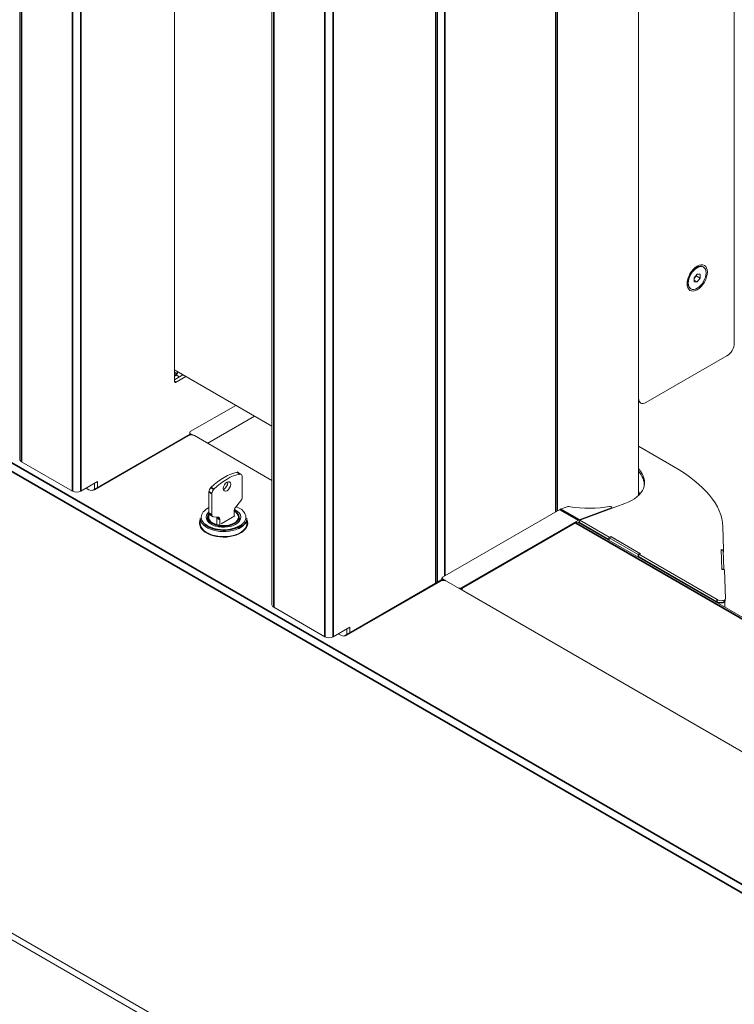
# Model space of a CAD drawing. Header units: millimetres. Extents: x 4 to 1188, y 1 to 840.
# Tile 185 of 256: x 892 to 941, y 123 to 190. Entities that reach past the tile are written whole.
import ezdxf

# ---------------------------------------------------------------- set-up
doc = ezdxf.new("R2010")
doc.units = ezdxf.units.MM
doc.layers.add('1', color=7, linetype='Continuous')

msp = doc.modelspace()

# ---------------------------------------------------------------- linework, layer by layer
at = {"layer": '1', "color": 154, "linetype": 'Continuous', "lineweight": 13}
for p, q in [((892.494, 236.182), (892.494, 160.2287)), ((903.036, 165.5359), (903.036, 230.0955)), ((909.6666, 226.2674), (909.6666, 150.3141)), ((920.9318, 151.8586), (920.9318, 219.7636)), ((929.0992, 156.7138), (929.0992, 215.0485)), ((934.6144, 157.7682), (934.6144, 211.864)), ((934.6167, 164.386), (934.6167, 211.8626)), ((941.1331, 208.1003), (941.1331, 168.1472)), ((938.577, 173.2971), (938.3343, 173.157)), ((938.3996, 173.1947), (938.3814, 173.2052)), ((939.036, 173.322), (939.0057, 173.3395)), ((937.9527, 172.4629), (937.9709, 172.4524)), ((937.971, 172.5278), (937.9709, 172.2476)), ((938.6038, 172.8471), (938.4036, 172.5933)), ((938.4036, 172.5933), (938.4071, 172.326)), ((938.5445, 172.7203), (938.4043, 172.5425)), ((938.6109, 172.3125), (938.4057, 172.431)), ((938.4071, 172.326), (938.6109, 172.3125)), ((938.5439, 172.7711), (938.5445, 172.7203)), ((938.8112, 172.5663), (938.5445, 172.7203)), ((938.8076, 172.8336), (938.6038, 172.8471)), ((938.6109, 172.3125), (938.8112, 172.5663)), ((938.8112, 172.5663), (938.8076, 172.8336)), ((938.1484, 171.855), (938.1787, 171.8375)), ((940.628, 167.2724), (935.1219, 164.0943)), ((903.036, 166.0783), (903.185, 165.9923)), ((903.6067, 165.9821), (903.036, 165.6526)), ((903.1344, 166.2548), (909.6667, 162.4834)), ((903.8087, 165.8655), (903.137, 165.4776)), ((907.2076, 163.9033), (904.1057, 162.1124)), ((934.6144, 164.1458), (934.7646, 164.059)), ((829.9868, 163.2906), (975.4487, 79.3081)), ((908.4858, 163.1652), (905.2911, 161.3208)), ((905.3683, 161.3833), (908.4703, 163.1742)), ((897.4197, 158.1123), (904.0638, 161.9482)), ((903.9779, 161.8457), (897.5938, 158.1598)), ((904.0638, 162.054), (904.0638, 161.9141)), ((904.1057, 161.9957), (904.3167, 161.8739)), ((904.382, 161.8457), (909.6668, 158.7945)), ((834.6815, 161.0292), (970.2439, 82.7621)), ((934.6143, 161.1275), (937.0061, 159.7466)), ((896.0861, 158.0592), (892.6112, 160.0654)), ((907.5755, 159.2156), (907.3735, 159.3322)), ((907.6347, 157.6433), (907.6347, 159.0848)), ((896.6518, 158.0592), (897.7832, 158.7124)), ((897.1897, 158.1598), (897.0078, 158.2648)), ((897.5811, 158.5957), (897.5811, 158.2055)), ((897.7832, 158.7124), (897.7832, 158.3221)), ((905.3719, 158.0117), (905.3719, 156.5702)), ((905.574, 157.895), (905.574, 156.4536)), ((907.1902, 156.9557), (907.5337, 157.383)), ((929.3023, 156.826), (929.7609, 156.9974)), ((930.565, 156.097), (932.7721, 156.9219)), ((930.6172, 156.0742), (933.6762, 157.2175)), ((932.7646, 156.9924), (932.771, 156.9887)), ((932.7917, 156.8869), (932.8004, 156.9488)), ((905.4311, 156.4394), (905.6331, 156.3228)), ((905.675, 156.3099), (906.0184, 156.2792)), ((905.9174, 156.2521), (905.9174, 155.7336)), ((906.2104, 155.8444), (907.1397, 156.381)), ((907.0892, 156.3518), (907.0892, 156.6954)), ((929.2585, 156.8051), (921.2782, 152.1977)), ((904.7827, 156.2293), (904.7827, 155.8794)), ((905.2684, 156.2293), (905.2684, 156.178)), ((905.9174, 156.0252), (905.9073, 156.0194)), ((905.9073, 156.0194), (905.9174, 156.0136)), ((906.1059, 155.6248), (905.9174, 155.7336)), ((906.1194, 156.1355), (906.1194, 155.623)), ((907.4756, 156.178), (907.4756, 156.2293)), ((907.9924, 155.7233), (907.954, 155.7915)), ((907.9613, 155.8794), (907.9613, 156.2293)), ((922.5409, 151.4687), (930.5211, 156.0761)), ((922.6961, 151.5053), (930.3227, 155.9086)), ((965.7016, 135.6033), (930.5013, 155.9263)), ((930.5026, 155.9254), (930.5211, 155.9361)), ((930.5439, 155.947), (930.6024, 155.9689)), ((930.5674, 155.9558), (930.6024, 155.9689)), ((930.6172, 156.0742), (930.5962, 155.9242)), ((932.5862, 154.7752), (930.5962, 155.9242)), ((932.6072, 154.9252), (930.6172, 156.0742)), ((930.7453, 155.7854), (930.8007, 155.8061)), ((931.0862, 155.6412), (931.0768, 155.6358)), ((931.0768, 155.6358), (932.6173, 154.7464)), ((931.0768, 155.5939), (931.0768, 155.6358)), ((940.3544, 155.6647), (940.4094, 154.0603)), ((906.4614, 154.9633), (906.4614, 154.9323)), ((906.9537, 155.0255), (906.8658, 154.9748)), ((932.6072, 154.9252), (932.5862, 154.7752)), ((932.7266, 154.9699), (932.6072, 154.9252)), ((932.7385, 154.9564), (932.6173, 154.8864)), ((932.7266, 154.9699), (932.7235, 154.9477)), ((934.7469, 153.8034), (932.7266, 154.9699)), ((934.7083, 153.8191), (932.7385, 154.9564)), ((932.6173, 154.7869), (932.5862, 154.7752)), ((932.6173, 154.8864), (932.6173, 154.7464)), ((934.5871, 153.7491), (932.6173, 154.8864)), ((934.7083, 153.8191), (934.5871, 153.7491)), ((934.5871, 153.6091), (934.5871, 153.7491)), ((934.6082, 153.6213), (934.5871, 153.6091)), ((934.5871, 153.6091), (939.8815, 150.5524)), ((934.6275, 153.7588), (934.6065, 153.6088)), ((939.948, 150.5249), (934.6065, 153.6088)), ((934.6275, 153.7588), (934.7469, 153.8034)), ((939.969, 150.6749), (934.6275, 153.7588)), ((934.7083, 153.789), (934.7083, 153.8191)), ((940.4094, 154.0603), (940.2393, 154.0775)), ((940.2393, 154.0775), (940.2858, 152.7244)), ((940.3714, 154.051), (940.2403, 154.0497)), ((940.4192, 152.7462), (940.3714, 154.051)), ((940.3884, 153.9103), (940.3765, 153.9115)), ((940.4094, 154.0603), (940.3884, 153.9103)), ((940.4192, 152.7462), (940.2851, 152.7448)), ((940.2858, 152.7244), (940.4559, 152.7072)), ((940.4193, 152.7109), (940.4192, 152.7462)), ((940.4559, 152.7072), (940.5238, 150.7274)), ((914.5923, 148.1977), (921.2364, 152.0336)), ((921.1505, 151.9311), (914.7664, 148.2452)), ((921.2364, 152.1394), (921.2364, 151.9995)), ((921.2782, 152.0811), (921.4893, 151.9593)), ((921.5546, 151.9311), (965.7017, 126.4427)), ((922.5695, 151.3452), (922.6124, 151.37)), ((922.6124, 151.3887), (922.6124, 151.3204)), ((965.702, 126.4426), (922.6961, 151.272)), ((940.4912, 150.1586), (940.4912, 150.5347)), ((940.5021, 150.5648), (940.5232, 150.7148)), ((909.7838, 150.1508), (913.2587, 148.1446)), ((913.8244, 148.1446), (914.9558, 148.7978)), ((914.3623, 148.2452), (914.1804, 148.3502)), ((914.7537, 148.6811), (914.7537, 148.2908)), ((914.9558, 148.7978), (914.9558, 148.4075))]:
    msp.add_line(p, q, dxfattribs=at)
at = {"layer": '1', "color": 154, "linetype": 'Continuous', "lineweight": 35}
for p, q in [((892.6112, 160.0654), (892.6112, 236.1151)), ((896.0861, 158.0592), (896.0861, 234.1088)), ((896.6518, 233.7815), (896.6518, 158.0592)), ((909.7838, 226.2005), (909.7838, 150.1508)), ((913.2587, 224.1942), (913.2587, 148.1446)), ((913.8244, 223.8669), (913.8244, 148.1446)), ((920.8146, 219.8315), (920.8146, 151.7909)), ((921.4405, 152.2925), (921.4405, 219.4697)), ((928.9821, 156.6457), (928.9821, 215.1153)), ((839.7928, 190.0965), (965.6376, 117.4399)), ((965.3851, 117.0025), (839.5403, 189.659)), ((903.036, 165.9063), (903.185, 165.9923)), ((903.036, 165.5359), (903.137, 165.4776)), ((934.6144, 164.3873), (934.6167, 164.386)), ((904.1057, 161.9957), (904.1057, 161.8883)), ((905.3683, 161.3833), (905.3683, 161.3654)), ((907.4983, 159.2267), (907.2963, 159.3433)), ((905.5083, 158.3111), (905.7103, 158.1944)), ((905.574, 157.895), (905.3719, 158.0117)), ((932.7658, 156.8772), (932.7721, 156.9219)), ((905.3719, 156.5702), (905.574, 156.4536)), ((906.1194, 156.1355), (905.9174, 156.2521)), ((930.5211, 156.0761), (929.2585, 156.8051)), ((929.3023, 156.826), (930.565, 156.097)), ((965.7023, 135.4822), (930.3227, 155.9086)), ((921.2782, 152.0811), (921.2782, 151.9737)), ((922.5409, 151.4687), (922.5409, 151.3616)), ((939.8909, 150.5578), (939.8815, 150.5524)), ((939.8815, 150.5105), (939.8815, 150.5524)), ((939.969, 150.6749), (939.948, 150.5249))]:
    msp.add_line(p, q, dxfattribs=at)
at = {"layer": '1', "color": 154, "linetype": 'Continuous', "lineweight": 13}
for centre, major_axis, ratio in [((938.6074, 172.5798), (-0.4897, -0.848), 0.5774333), ((938.6074, 172.5798), (-0.4287, -0.7423), 0.5774333), ((906.6043, 158.3814), (0.1786, 0.3093), 0.5773503)]:
    msp.add_ellipse(centre, major_axis=major_axis, ratio=ratio, dxfattribs=at)
for centre, major_axis, ratio, start_param, end_param in [((938.5771, 172.5973), (0.4287, 0.7423), 0.5774333, 0.0000933, 3.1415878), ((938.2483, 172.7871), (0.2358, 0.4082), 0.5774333, 0.1971086, 0.3383821), ((938.2483, 172.7871), (0.2358, 0.4082), 0.5774333, 2.7992309, 2.9444314), ((940.628, 167.8556), (0.3572, 0.6185), 0.5774333, 3.9270627, 5.497859), ((903.1344, 166.838), (0.3571, -0.6186), 0.5773503, 5.3015112, 5.4977871), ((903.0587, 166.2985), (-0.1429, 0.2474), 0.5773503, 2.2434899, 3.9269908), ((903.094, 166.3189), (0.1179, -0.2041), 0.5773503, 5.1419036, 6.2831853), ((903.185, 165.759), (-0.1429, 0.2474), 0.5773503, 4.6504898, 5.4977871), ((903.094, 166.3189), (0.1179, -0.2041), 0.5773503, 0, 0.5715735), ((903.137, 165.5943), (-0.0714, -0.1237), 0.5773503, 5.4977871, 7.0685835), ((935.1219, 164.6776), (0.3572, 0.6185), 0.5774333, 2.3562664, 3.9270627), ((904.18, 161.729), (-0.2857, 0), 0.5773503, 3.9269908, 5.4977871), ((904.2067, 162.054), (-0.1429, 0), 0.5773503, 5.4977871, 7.0685835), ((904.2067, 161.9141), (0.1429, 0), 0.5773503, 3.1415927, 3.535568), ((905.2673, 161.4417), (-0.1429, 0), 0.5773503, 1.1918663, 2.3561945), ((892.894, 160.2287), (0.4, 0), 0.5773503, 3.1415927, 3.9269908), ((930.3276, 159.1508), (-4.6898, 0.6581), 0.4683232, 2.4294747, 3.6296613), ((929.1272, 156.802), (11.2045, -1.5723), 0.4683232, 0.0820069, 0.8586784), ((906.4023, 155.823), (1.9452, 3.3692), 0.5773503, 0.4544207, 1.1163756), ((906.6043, 155.7064), (1.9452, 3.3692), 0.5773503, 0.4544207, 1.1163756), ((907.2306, 159.0848), (-0.1429, -0.2474), 0.5773503, 3.141581, 3.5960134), ((907.4326, 158.9682), (0.1429, 0.2474), 0.5773503, 5.4977871, 6.737606), ((930.3065, 159.0008), (-4.6898, 0.6581), 0.4683232, 3.1757503, 3.6185676), ((905.574, 158.1283), (-0.1429, -0.2474), 0.5773503, 4.2579683, 5.4977871), ((906.4023, 158.498), (0.1786, 0.3093), 0.5773503, 3.9269908, 5.681963), ((896.369, 158.2225), (0.4, 0), 0.5773503, 3.9269908, 5.4977871), ((897.3917, 158.2764), (0.2857, 0), 0.5773503, 3.9269908, 5.4977871), ((905.776, 158.0117), (0.1429, 0.2474), 0.5773503, 1.1163756, 2.3561945), ((906.4023, 158.498), (0.1786, 0.3093), 0.5773503, 3.7428149, 3.9269908), ((907.4326, 157.5267), (0.1429, 0.2474), 0.5773503, 4.4505896, 5.4977871), ((930.3051, 156.7097), (4.8571, 0), 0.5773503, 0.4296654, 0.4796364), ((930.3051, 156.7681), (-4.7857, 0), 0.5773503, 3.5470089, 3.5916784), ((906.372, 156.2877), (-1.5179, 0), 0.5773503, 5.4317155, 6.2831853), ((907.2912, 156.812), (-0.1429, -0.2474), 0.5773503, 4.4505896, 5.4977871), ((906.372, 156.2877), (-1.5179, 0), 0.5773503, 2.7569439, 4.109105), ((929.8619, 156.9391), (-0.1415, 0.0199), 0.4683232, 4.6900461, 5.5710674), ((930.273, 159.1103), (4.5271, -0.6353), 0.4683232, 4.6900461, 5.3277055), ((932.695, 156.9664), (-0.099, 0.0139), 0.4683232, 4.0002711, 5.3277055), ((932.7014, 156.9627), (-0.099, 0.0139), 0.4683232, 2.4294747, 4.0002711), ((906.372, 156.2877), (-1.5179, 0), 0.5773503, 0, 0.4803692), ((906.372, 156.2877), (1.1786, 0), 0.5773503, 2.58396, 5.4977871), ((906.372, 156.2293), (-1.1071, 0), 0.5773503, 5.8245128, 6.2831853), ((905.574, 156.6869), (-0.1429, -0.2474), 0.5773503, 5.4977871, 6.2831689), ((905.776, 156.5702), (0.1429, 0.2474), 0.5773503, 2.3561945, 3.403392), ((905.7154, 156.1355), (0.1429, 0.2474), 0.5773503, 5.4977871, 5.6608718), ((905.9174, 156.0188), (-0.1429, -0.2474), 0.5773503, 2.3561945, 3.403392), ((906.372, 156.2877), (1.1786, 0), 0.5773503, 0, 0.8916233), ((906.372, 156.2877), (1.1786, 0), 0.5773503, 5.4977871, 6.2831853), ((929.2585, 156.5135), (-0.1786, -0.3093), 0.5773503, 3.7524579, 3.9269908), ((906.372, 155.8794), (-1.6429, 0), 0.5773503, 6.0083941, 6.2831853), ((906.372, 155.8794), (-1.6429, 0), 0.5773503, 0, 3.3976325), ((906.372, 155.7394), (-1.6429, 0), 0.5773503, 6.0081978, 6.2093579), ((906.372, 155.7394), (-1.6429, 0), 0.5773503, 6.0271044, 6.2093144), ((906.372, 156.2293), (1.5893, 0), 0.5773503, 3.1414945, 5.3863588), ((906.372, 155.8794), (-1.5893, 0), 0.5773503, 0, 2.3561945), ((906.372, 156.2293), (-1.1071, 0), 0.5773503, 0, 0.7535895), ((906.372, 156.2293), (-1.1071, 0), 0.5773503, 2.3880031, 3.1416908), ((906.372, 156.2293), (1.1036, 0), 0.5773503, 6.2247713, 6.2831853), ((906.372, 155.8794), (-1.5893, 0), 0.5773503, 2.3561945, 3.1415927), ((906.372, 156.2293), (1.5893, 0), 0.5773503, 5.95214, 6.2831853), ((906.372, 155.5645), (-1.6429, 0), 0.5773503, 3.308395, 3.40738), ((906.372, 155.7394), (-1.6429, 0), 0.5773503, 3.2154656, 3.3976756), ((906.372, 155.7394), (-1.6429, 0), 0.5773503, 3.2154201, 3.3976325), ((930.3227, 155.617), (-0.1786, -0.3093), 0.5773503, 3.1415927, 3.9269908), ((930.4973, 155.4558), (-0.2857, -0.4949), 0.5773503, 3.7524579, 3.9269908), ((930.5211, 155.7845), (-0.1786, -0.3093), 0.5773503, 3.7524579, 3.9269908), ((930.5211, 155.7845), (-0.0929, -0.1608), 0.5773503, 3.7524579, 3.9269908), ((906.372, 155.6461), (-1.4286, 0), 0.5773503, 0.2823659, 0.4429798), ((906.372, 155.6461), (-1.4286, 0), 0.5773503, 2.6986433, 2.8591591), ((921.3526, 151.8144), (-0.2857, 0), 0.5773503, 3.9269908, 5.4977871), ((921.3793, 152.1394), (-0.1429, 0), 0.5773503, 5.4977871, 7.0685835), ((921.3793, 151.9995), (0.1429, 0), 0.5773503, 3.1415927, 3.535568), ((922.4399, 151.5271), (-0.1429, 0), 0.5773503, 1.1918663, 2.3561945), ((922.8981, 151.3887), (-0.2857, 0), 0.5773503, 5.4977871, 7.0685835), ((910.0666, 150.3141), (-0.4, 0), 0.5773503, 0, 0.7853982), ((940.1341, 150.6591), (-0.3567, 0.0367), 0.4960319, 0.8363888, 3.2100366), ((940.1768, 150.6104), (0.3254, -0.0457), 0.4683232, 4.0002711, 6.283159), ((940.1978, 150.7604), (0.3254, -0.0457), 0.4683232, 4.0002711, 6.3651922), ((914.5643, 148.3618), (0.2857, 0), 0.5773503, 3.9269908, 5.4977871), ((913.5415, 148.3079), (-0.4, 0), 0.5773503, 0.7853982, 2.3561945)]:
    msp.add_ellipse(centre, major_axis=major_axis, ratio=ratio, start_param=start_param, end_param=end_param, dxfattribs=at)
at = {"layer": '1', "color": 154, "linetype": 'Continuous', "lineweight": 35}
for centre, major_axis, start_param, end_param in [((906.372, 156.2877), (-1.0321, 0), 5.9588159, 6.2831853), ((906.372, 156.2877), (-1.0321, 0), 0, 2.3561945), ((906.372, 156.2877), (-1.0321, 0), 2.3561945, 3.9431897), ((906.372, 156.2877), (-1.5179, 0), 0.4803692, 2.3561945), ((906.372, 156.2293), (1.5893, 0), 5.3863588, 5.4977871), ((906.372, 156.2877), (-1.5179, 0), 2.3561945, 2.7569439), ((906.372, 156.2293), (1.5893, 0), 5.4977871, 5.95214)]:
    msp.add_ellipse(centre, major_axis=major_axis, ratio=0.5773503, start_param=start_param, end_param=end_param, dxfattribs=at)

doc.saveas('drawing.dxf')
